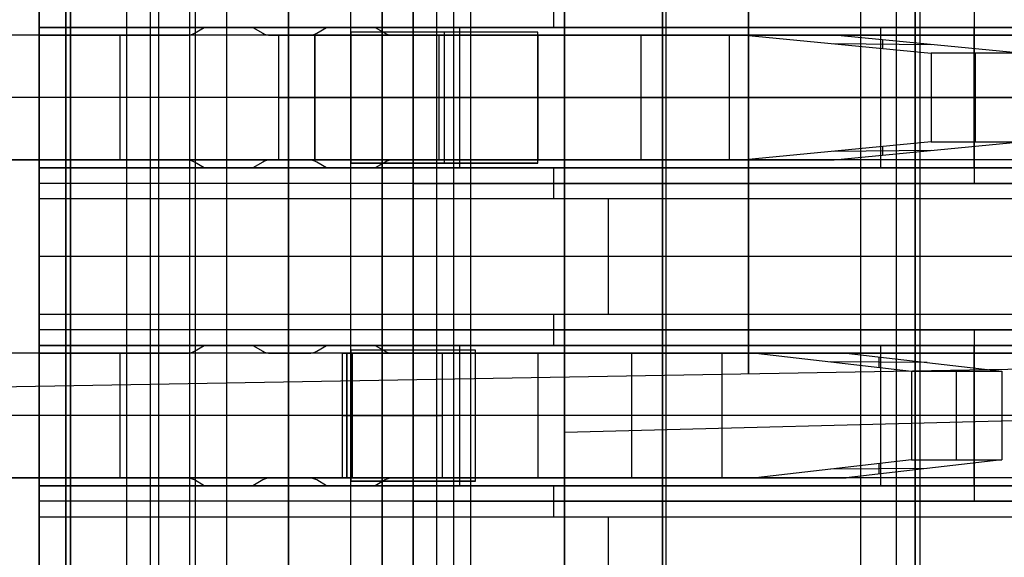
# Model space of a CAD drawing. Extents: x -9 to 8, y 1 to 147.
# Tile 69 of 181: x -4.51 to -1.35, y 64.08 to 65.81. Entities that reach past the tile are written whole.
import ezdxf

# ---------------------------------------------------------------- set-up
doc = ezdxf.new("R2010")
doc.units = 0
doc.layers.add('DEFAULT', color=7, linetype='CONTINUOUS')

msp = doc.modelspace()

# ---------------------------------------------------------------- linework, layer by layer
at = {"layer": 'DEFAULT', "color": 7}
for p, q in [((-2.435, 108.7816, -98.4622), (-2.435, 61.9254, -98.4622)), ((-4.36, 108.7321, -98.5126), (-4.36, 61.9758, -98.5126)), ((-4.36, 61.9758, -100.7782), (-4.36, 97.6674, -100.7782)), ((-1.81, 97.6641, -100.845), (-1.81, 61.9091, -100.845)), ((0.74, 64.5746, -91.8507), (-2.76, 64.4829, -91.8507)), ((-2.76, 62.4008, -91.8507), (-2.76, 64.4829, -91.8507))]:
    msp.add_line(p, q, dxfattribs=at)
at = {"layer": 'DEFAULT', "color": 171}
for p, q in [((-4.0614, 27.5358, -104.0368), (-4.0614, 75.396, -104.0368)), ((-3.9627, 70.4573, -106.8618), (-3.9627, 1.062, -106.8618)), ((-3.115, 27.6013, -102.7868), (-3.115, 70.2941, -102.7868)), ((-3.06, 27.5187, -104.3618), (-3.06, 70.2391, -104.3618)), ((-3.17, 69.8869, -101.2118), (-3.17, 27.6838, -101.2118)), ((-4.165, 69.6334, -101.2118), (-4.165, 27.6838, -101.2118)), ((-4.0884, 27.5764, -103.2618), (-4.0884, 69.5618, -103.2618))]:
    msp.add_line(p, q, dxfattribs=at)
at = {"layer": 'DEFAULT', "color": 254}
for p, q in [((-1.695, 54.9076, -38.8001), (-1.695, 71.1076, -38.8001)), ((-1.695, 54.9076, -38.5001), (-1.695, 71.1076, -38.5001)), ((-4.3443, 6.9374, -107.0118), (-4.3443, 69.7297, -107.0118)), ((-3.8443, 69.7351, -107.0249), (-3.8443, 6.9243, -107.0249)), ((-3.3443, 6.9112, -107.038), (-3.3443, 69.7405, -107.038)), ((-4.3443, 69.6858, -103.4467), (-4.3443, 15.9673, -103.4467)), ((-4.3443, 69.6858, -100.0967), (-4.3443, 28.694, -100.0967)), ((-4.3443, 28.694, -101.0269), (-4.3443, 69.6858, -101.0269)), ((-4.345, 56.4076, -19.4501), (-4.345, 69.6076, -19.4501)), ((-4.445, 56.5076, -19.5501), (-4.445, 69.5076, -19.5501)), ((-4.445, 69.4576, -26.5501), (-4.445, 56.5576, -26.5501)), ((-3.945, 69.4576, -31.8501), (-3.945, 56.5576, -31.8501)), ((-3.945, 69.4576, -26.5501), (-3.945, 56.5576, -26.5501)), ((-3.3443, 69.4146, -107.3608), (-3.3443, 7.2144, -107.3608)), ((-3.645, 69.3576, -18.4001), (-3.645, 56.6576, -18.4001)), ((-3.645, 56.6576, -18.1001), (-3.645, 69.3576, -18.1001)), ((-3.645, 56.6576, -18.2501), (-3.645, 69.3576, -18.2501)), ((-3.345, 56.8576, -18.4501), (-3.345, 69.1576, -18.4501)), ((-3.3443, 69.0886, -107.6837), (-3.3443, 8.144, -107.6837)), ((-3.245, 57.0576, -18.5501), (-3.245, 68.9576, -18.5501)), ((-4.3443, 15.9673, -104.3769), (-4.3443, 68.8362, -104.3769)), ((-4.3443, 68.049, -105.1566), (-4.3443, 9.1716, -105.1566)), ((-3.245, 68.0076, -19.4501), (-3.245, 58.0076, -19.4501)), ((-3.445, 58.0576, -19.5501), (-3.445, 67.9576, -19.5501)), ((-3.445, 58.0576, -26.5501), (-3.445, 67.9576, -26.5501)), ((-3.445, 58.0576, -23.0501), (-3.445, 67.9576, -23.0501)), ((-2.445, 67.9576, -31.8501), (-2.445, 58.0576, -31.8501)), ((-2.445, 67.9576, -35.6501), (-2.445, 58.0576, -35.6501)), ((-2.445, 58.0576, -33.7501), (-2.445, 67.9576, -33.7501)), ((-1.62, 67.9576, -35.6501), (-1.62, 58.0576, -35.6501)), ((-4.445, 65.7826, -29.7501), (-4.445, 65.8826, -29.6501)), ((-2.795, 65.8826, -29.6501), (-2.795, 65.7826, -29.7501)), ((-1.445, 65.8326, -28.0501), (-1.445, 65.2826, -28.0501)), ((-4.445, 65.3326, -30.4001), (-4.445, 65.7826, -30.4001)), ((-4.445, 65.7826, -30.4001), (-4.445, 65.7826, -29.7501)), ((-1.745, 65.7826, -30.4001), (-4.445, 65.7826, -30.4001)), ((-4.445, 65.7826, -29.7501), (-1.145, 65.7826, -29.7501)), ((-3.9154, 65.7826, -30.2751), (-4.445, 65.7826, -30.2751)), ((-3.9471, 65.7643, -30.3751), (-3.9154, 65.7826, -30.3751)), ((-3.9471, 65.7643, -30.0751), (-3.9154, 65.7826, -30.0751)), ((-3.9471, 65.7643, -30.2251), (-3.9154, 65.7826, -30.2251)), ((-3.9471, 65.7643, -30.0751), (-3.9471, 65.7643, -30.3751)), ((-3.9313, 65.7735, -30.3751), (-3.9313, 65.7735, -30.0751)), ((-3.9154, 65.7826, -30.0751), (-3.7595, 65.7826, -30.0751)), ((-3.9154, 65.7826, -30.0751), (-3.9154, 65.7826, -30.3751)), ((-3.9154, 65.7826, -30.3751), (-3.7595, 65.7826, -30.3751)), ((-3.7595, 65.7826, -30.3751), (-3.7595, 65.7826, -30.0751)), ((-3.7595, 65.7826, -30.0751), (-3.7279, 65.7643, -30.0751)), ((-3.7595, 65.7826, -30.3751), (-3.7279, 65.7643, -30.3751)), ((-3.5229, 65.7826, -30.2751), (-3.7595, 65.7826, -30.2751)), ((-3.7595, 65.7826, -30.2251), (-3.7279, 65.7643, -30.2251)), ((-3.7437, 65.7735, -30.3751), (-3.7437, 65.7735, -30.0751)), ((-3.7279, 65.7643, -30.0751), (-3.7279, 65.7643, -30.3751)), ((-3.5546, 65.7643, -30.3751), (-3.5229, 65.7826, -30.3751)), ((-3.5546, 65.7643, -30.0751), (-3.5229, 65.7826, -30.0751)), ((-3.5546, 65.7643, -30.2251), (-3.5229, 65.7826, -30.2251)), ((-3.5546, 65.7643, -30.0751), (-3.5546, 65.7643, -30.3751)), ((-3.5388, 65.7735, -30.3751), (-3.5388, 65.7735, -30.0751)), ((-3.5229, 65.7826, -30.0751), (-3.3671, 65.7826, -30.0751)), ((-3.5229, 65.7826, -30.0751), (-3.5229, 65.7826, -30.3751)), ((-3.5229, 65.7826, -30.3751), (-3.3671, 65.7826, -30.3751)), ((-3.445, 65.7676, -25.8801), (-3.445, 65.3476, -25.8801)), ((-3.445, 65.7576, -24.1824), (-3.445, 65.7676, -24.1824)), ((-3.445, 65.7676, -24.1824), (-3.445, 65.7676, -25.8801)), ((-2.845, 65.7676, -25.8801), (-3.445, 65.7676, -25.8801)), ((-2.845, 65.7676, -25.5301), (-3.445, 65.7676, -24.1824)), ((-3.0671, 65.7676, -25.0312), (-3.445, 65.7676, -25.0312)), ((-3.3671, 65.7826, -30.0751), (-3.3354, 65.7643, -30.0751)), ((-3.3671, 65.7826, -30.3751), (-3.3354, 65.7643, -30.3751)), ((-3.3671, 65.7826, -30.0751), (-3.3671, 65.7826, -30.3751)), ((-3.3671, 65.7826, -30.2251), (-3.3354, 65.7643, -30.2251)), ((-1.145, 65.7826, -30.2751), (-3.3671, 65.7826, -30.2751)), ((-3.3512, 65.7735, -30.3751), (-3.3512, 65.7735, -30.0751)), ((-3.3354, 65.7643, -30.0751), (-3.3354, 65.7643, -30.3751)), ((-3.145, 65.3476, -25.8801), (-3.145, 65.7676, -25.8801)), ((-3.145, 65.7676, -25.8801), (-3.145, 65.7676, -24.8562)), ((-3.145, 65.3476, -24.8562), (-3.145, 65.7676, -24.8562)), ((-3.095, 65.3326, -30.4001), (-3.095, 65.7826, -30.4001)), ((-2.845, 65.3476, -25.8801), (-2.845, 65.7676, -25.8801)), ((-2.845, 65.7676, -25.8801), (-2.845, 65.7676, -25.5301)), ((-2.845, 65.3476, -25.5301), (-2.845, 65.7676, -25.5301)), ((-2.845, 65.3476, -25.7051), (-2.845, 65.7676, -25.7051)), ((-2.795, 65.7826, -29.7501), (-2.795, 65.7826, -30.4001)), ((-1.745, 65.3326, -30.4001), (-1.745, 65.7826, -30.4001)), ((-1.145, 65.7826, -30.8001), (-1.745, 65.7826, -30.4001)), ((-1.445, 65.3326, -30.6001), (-1.445, 65.7826, -30.6001)), ((-2.445, 65.7576, -33.2021), (-4.895, 65.7576, -33.2021)), ((-2.445, 65.7576, -33.5021), (-4.895, 65.7576, -33.5021)), ((-2.445, 65.7576, -33.3521), (-4.895, 65.7576, -33.3521)), ((-4.445, 65.3576, -30.0751), (-4.445, 65.7576, -30.0751)), ((-4.445, 65.7576, -30.0751), (-4.445, 65.7576, -30.3751)), ((-4.445, 65.7576, -30.3751), (-4.445, 65.3576, -30.3751)), ((-4.445, 65.7576, -30.0751), (-3.9721, 65.7576, -30.0751)), ((-3.9721, 65.7576, -30.3751), (-4.445, 65.7576, -30.3751)), ((-3.9721, 65.7576, -30.2251), (-4.445, 65.7576, -30.2251)), ((-4.2086, 65.7576, -30.0751), (-4.2086, 65.7576, -30.3751)), ((-4.185, 65.3576, -33.2021), (-4.185, 65.7576, -33.2021)), ((-4.185, 65.3576, -33.5021), (-4.185, 65.7576, -33.5021)), ((-3.9721, 65.7576, -30.0751), (-3.9721, 65.7576, -30.3751)), ((-3.7029, 65.7576, -30.0751), (-3.5796, 65.7576, -30.0751)), ((-3.5796, 65.7576, -30.3751), (-3.7029, 65.7576, -30.3751)), ((-3.7029, 65.7576, -30.3751), (-3.7029, 65.7576, -30.0751)), ((-3.5796, 65.7576, -30.2251), (-3.7029, 65.7576, -30.2251)), ((-3.6757, 65.7576, -23.0764), (-3.445, 65.7576, -23.0764)), ((-3.6757, 65.3576, -23.0764), (-3.6757, 65.7576, -23.0764)), ((-3.445, 65.7576, -24.2301), (-3.6757, 65.7576, -23.0764)), ((-3.67, 65.7576, -33.2021), (-3.67, 65.7576, -33.5021)), ((-3.6412, 65.7576, -30.0751), (-3.6412, 65.7576, -30.3751)), ((-3.5796, 65.7576, -30.0751), (-3.5796, 65.7576, -30.3751)), ((-3.5604, 65.7576, -23.0764), (-3.5604, 65.7576, -23.6532)), ((-3.445, 65.7576, -23.6532), (-3.5604, 65.7576, -23.6532)), ((-3.5604, 65.7576, -23.0764), (-3.5604, 65.3576, -23.0764)), ((-3.5604, 65.3576, -23.6532), (-3.5604, 65.7576, -23.6532)), ((-3.445, 65.7576, -23.0372), (-3.445, 65.3576, -23.0372)), ((-3.445, 65.3576, -22.5556), (-3.445, 65.7576, -22.5556)), ((-3.445, 65.7576, -22.5556), (-3.445, 65.7576, -23.0372)), ((-3.445, 65.3576, -23.0764), (-3.445, 65.7576, -23.0764)), ((-3.445, 65.7576, -23.0764), (-3.445, 65.7576, -24.1824)), ((-3.445, 65.7576, -24.1824), (-3.445, 65.7576, -24.2301)), ((-3.445, 65.7576, -23.0372), (-2.1801, 65.7576, -26.9303)), ((-3.445, 65.7576, -24.1824), (-3.445, 65.3576, -24.1824)), ((-3.445, 65.3576, -24.2301), (-3.445, 65.7576, -24.2301)), ((-3.445, 65.3576, -24.2062), (-3.445, 65.7576, -24.2062)), ((-3.3104, 65.7576, -30.0751), (-1.245, 65.7576, -30.0751)), ((-1.245, 65.7576, -30.3751), (-3.3104, 65.7576, -30.3751)), ((-3.3104, 65.7576, -30.3751), (-3.3104, 65.7576, -30.0751)), ((-3.1617, 65.3576, -22.9383), (-3.1617, 65.7576, -22.9383)), ((-1.8947, 65.7576, -26.8376), (-3.1617, 65.7576, -22.9383)), ((-2.5753, 65.7576, -24.743), (-2.8908, 65.7576, -24.743)), ((-2.845, 65.7576, -30.0751), (-2.845, 65.3576, -30.0751)), ((-2.845, 65.7576, -30.3751), (-2.845, 65.3576, -30.3751)), ((-2.6699, 65.7576, -24.452), (-2.6699, 65.7576, -25.4228)), ((-2.5143, 65.3576, -25.9016), (-2.5143, 65.7576, -25.9016)), ((-2.445, 65.7576, -33.5021), (-2.445, 65.7576, -33.2021)), ((-2.445, 65.7576, -33.2021), (-2.445, 65.3576, -33.2021)), ((-2.445, 65.3576, -33.5021), (-2.445, 65.7576, -33.5021)), ((-2.23, 65.3576, -25.8057), (-2.23, 65.7576, -25.8057)), ((-2.1801, 65.7576, -26.9303), (-1.5837, 65.6997, -28.7659)), ((-2.1801, 65.7576, -26.9303), (-1.8947, 65.7576, -26.8376)), ((-2.0777, 65.7576, -30.0751), (-2.0777, 65.7576, -30.3751)), ((-1.2983, 65.6997, -28.6732), (-1.8947, 65.7576, -26.8376)), ((-1.7392, 65.7425, -27.3163), (-1.7392, 65.7148, -28.2872)), ((-1.5815, 65.7272, -27.8017), (-1.8969, 65.7301, -27.8018)), ((-1.5837, 65.6997, -28.7659), (-1.5837, 65.4155, -28.7659)), ((-1.2983, 65.6997, -28.6732), (-1.5837, 65.6997, -28.7659)), ((-1.441, 65.4155, -28.7195), (-1.441, 65.6997, -28.7195)), ((-2.445, 65.5576, -33.2021), (-5.925, 65.5576, -33.2021)), ((-2.445, 65.5576, -33.5021), (-5.925, 65.5576, -33.5021)), ((-1.245, 65.5576, -30.0751), (-4.445, 65.5576, -30.0751)), ((-1.745, 65.5576, -30.4001), (-4.445, 65.5576, -30.4001)), ((-1.245, 65.5576, -30.3751), (-4.445, 65.5576, -30.3751)), ((-3.445, 65.5576, -23.0764), (-3.6757, 65.5576, -23.0764)), ((-3.6757, 65.5576, -23.0764), (-3.445, 65.5576, -24.2301)), ((-2.845, 65.5576, -25.8801), (-3.445, 65.5576, -25.8801)), ((-1.5837, 65.5576, -28.7659), (-3.445, 65.5576, -23.0372)), ((-2.845, 65.5576, -25.5301), (-3.445, 65.5576, -24.1824)), ((-3.445, 65.5576, -24.1824), (-3.445, 65.5576, -24.2301)), ((-3.1617, 65.5576, -22.9383), (-1.2983, 65.5576, -28.6732)), ((-2.845, 65.5576, -25.8801), (-2.845, 65.5576, -25.5301)), ((-1.145, 65.5576, -30.8001), (-1.745, 65.5576, -30.4001)), ((-1.5837, 65.5576, -28.7659), (-1.2983, 65.5576, -28.6732)), ((-0.245, 65.5576, -29.5501), (-1.445, 65.5576, -28.0501)), ((-1.5837, 65.4155, -28.7659), (-2.1801, 65.3576, -26.9303)), ((-1.5815, 65.388, -27.8017), (-1.8969, 65.3851, -27.8018)), ((-1.8947, 65.3576, -26.8376), (-1.2983, 65.4155, -28.6732)), ((-1.7392, 65.4004, -28.2872), (-1.7392, 65.3727, -27.3163)), ((-1.5837, 65.4155, -28.7659), (-1.2983, 65.4155, -28.6732)), ((-4.895, 65.3576, -33.2021), (-2.445, 65.3576, -33.2021)), ((-2.445, 65.3576, -33.5021), (-4.895, 65.3576, -33.5021)), ((-2.445, 65.3576, -33.3521), (-4.895, 65.3576, -33.3521)), ((-4.445, 65.3576, -30.3751), (-4.445, 65.3576, -30.0751)), ((-3.9721, 65.3576, -30.0751), (-4.445, 65.3576, -30.0751)), ((-3.9721, 65.3576, -30.3751), (-4.445, 65.3576, -30.3751)), ((-3.9721, 65.3576, -30.2251), (-4.445, 65.3576, -30.2251)), ((-4.2086, 65.3576, -30.0751), (-4.2086, 65.3576, -30.3751)), ((-3.9721, 65.3576, -30.0751), (-3.9721, 65.3576, -30.3751)), ((-3.5796, 65.3576, -30.0751), (-3.7029, 65.3576, -30.0751)), ((-3.7029, 65.3576, -30.0751), (-3.7029, 65.3576, -30.3751)), ((-3.5796, 65.3576, -30.3751), (-3.7029, 65.3576, -30.3751)), ((-3.5796, 65.3576, -30.2251), (-3.7029, 65.3576, -30.2251)), ((-3.445, 65.3576, -23.0764), (-3.6757, 65.3576, -23.0764)), ((-3.6757, 65.3576, -23.0764), (-3.445, 65.3576, -24.2301)), ((-3.67, 65.3576, -33.2021), (-3.67, 65.3576, -33.5021)), ((-3.6412, 65.3576, -30.0751), (-3.6412, 65.3576, -30.3751)), ((-3.5796, 65.3576, -30.0751), (-3.5796, 65.3576, -30.3751)), ((-3.5604, 65.3576, -23.6532), (-3.5604, 65.3576, -23.0764)), ((-3.445, 65.3576, -23.6532), (-3.5604, 65.3576, -23.6532)), ((-3.445, 65.3576, -23.0372), (-3.445, 65.3576, -22.5556)), ((-3.445, 65.3476, -24.1824), (-3.445, 65.3576, -24.1824)), ((-3.445, 65.3576, -24.1824), (-3.445, 65.3576, -23.0764)), ((-3.445, 65.3576, -24.2301), (-3.445, 65.3576, -24.1824)), ((-3.445, 65.3576, -23.0372), (-2.1801, 65.3576, -26.9303)), ((-1.245, 65.3576, -30.0751), (-3.3104, 65.3576, -30.0751)), ((-3.3104, 65.3576, -30.0751), (-3.3104, 65.3576, -30.3751)), ((-1.245, 65.3576, -30.3751), (-3.3104, 65.3576, -30.3751)), ((-1.8947, 65.3576, -26.8376), (-3.1617, 65.3576, -22.9383)), ((-2.5753, 65.3576, -24.743), (-2.8908, 65.3576, -24.743)), ((-2.6699, 65.3576, -25.4228), (-2.6699, 65.3576, -24.452)), ((-2.445, 65.3576, -33.2021), (-2.445, 65.3576, -33.5021)), ((-2.1801, 65.3576, -26.9303), (-1.8947, 65.3576, -26.8376)), ((-2.0777, 65.3576, -30.0751), (-2.0777, 65.3576, -30.3751)), ((-4.445, 65.3326, -29.7501), (-4.445, 65.3326, -30.4001)), ((-4.445, 65.3326, -30.4001), (-1.745, 65.3326, -30.4001)), ((-1.145, 65.3326, -29.7501), (-4.445, 65.3326, -29.7501)), ((-4.445, 65.2326, -29.6501), (-4.445, 65.3326, -29.7501)), ((-3.9154, 65.3326, -30.2751), (-4.445, 65.3326, -30.2751)), ((-3.9471, 65.3509, -30.0751), (-3.9471, 65.3509, -30.3751)), ((-3.9154, 65.3326, -30.0751), (-3.9471, 65.3509, -30.0751)), ((-3.9154, 65.3326, -30.3751), (-3.9471, 65.3509, -30.3751)), ((-3.9154, 65.3326, -30.2251), (-3.9471, 65.3509, -30.2251)), ((-3.9313, 65.3418, -30.3751), (-3.9313, 65.3418, -30.0751)), ((-3.7595, 65.3326, -30.0751), (-3.9154, 65.3326, -30.0751)), ((-3.9154, 65.3326, -30.0751), (-3.9154, 65.3326, -30.3751)), ((-3.7595, 65.3326, -30.3751), (-3.9154, 65.3326, -30.3751)), ((-3.7279, 65.3509, -30.3751), (-3.7595, 65.3326, -30.3751)), ((-3.7279, 65.3509, -30.0751), (-3.7595, 65.3326, -30.0751)), ((-3.7279, 65.3509, -30.2251), (-3.7595, 65.3326, -30.2251)), ((-3.7595, 65.3326, -30.0751), (-3.7595, 65.3326, -30.3751)), ((-3.5229, 65.3326, -30.2751), (-3.7595, 65.3326, -30.2751)), ((-3.7437, 65.3418, -30.3751), (-3.7437, 65.3418, -30.0751)), ((-3.7279, 65.3509, -30.0751), (-3.7279, 65.3509, -30.3751)), ((-3.5546, 65.3509, -30.0751), (-3.5546, 65.3509, -30.3751)), ((-3.5229, 65.3326, -30.0751), (-3.5546, 65.3509, -30.0751)), ((-3.5229, 65.3326, -30.3751), (-3.5546, 65.3509, -30.3751)), ((-3.5229, 65.3326, -30.2251), (-3.5546, 65.3509, -30.2251)), ((-3.5388, 65.3418, -30.3751), (-3.5388, 65.3418, -30.0751)), ((-3.3671, 65.3326, -30.0751), (-3.5229, 65.3326, -30.0751)), ((-3.5229, 65.3326, -30.3751), (-3.5229, 65.3326, -30.0751)), ((-3.3671, 65.3326, -30.3751), (-3.5229, 65.3326, -30.3751)), ((-3.445, 65.3476, -25.8801), (-3.445, 65.3476, -24.1824)), ((-3.445, 65.3476, -25.8801), (-2.845, 65.3476, -25.8801)), ((-2.845, 65.3476, -25.5301), (-3.445, 65.3476, -24.1824)), ((-3.0671, 65.3476, -25.0312), (-3.445, 65.3476, -25.0312)), ((-3.3354, 65.3509, -30.3751), (-3.3671, 65.3326, -30.3751)), ((-3.3354, 65.3509, -30.0751), (-3.3671, 65.3326, -30.0751)), ((-3.3354, 65.3509, -30.2251), (-3.3671, 65.3326, -30.2251)), ((-3.3671, 65.3326, -30.0751), (-3.3671, 65.3326, -30.3751)), ((-1.145, 65.3326, -30.2751), (-3.3671, 65.3326, -30.2751)), ((-3.3512, 65.3418, -30.3751), (-3.3512, 65.3418, -30.0751)), ((-3.3354, 65.3509, -30.0751), (-3.3354, 65.3509, -30.3751)), ((-3.145, 65.3476, -25.8801), (-3.145, 65.3476, -24.8562)), ((-2.845, 65.3476, -25.8801), (-2.845, 65.3476, -25.5301)), ((-2.795, 65.3326, -30.4001), (-2.795, 65.3326, -29.7501)), ((-2.795, 65.3326, -29.7501), (-2.795, 65.2326, -29.6501)), ((-1.745, 65.3326, -30.4001), (-1.145, 65.3326, -30.8001)), ((-1.145, 65.2826, -29.7001), (-4.445, 65.2826, -29.7001)), ((-1.445, 65.2826, -28.0501), (-3.245, 65.2826, -28.0501)), ((-3.245, 65.2826, -28.0501), (-3.245, 64.8126, -28.0501)), ((-3.245, 64.8126, -29.5501), (-3.245, 65.2826, -29.5501)), ((-3.245, 65.2826, -29.5501), (-0.245, 65.2826, -29.5501)), ((-3.245, 65.2826, -28.0501), (-3.245, 65.2826, -29.5501)), ((-0.845, 65.2826, -28.8001), (-3.245, 65.2826, -28.8001)), ((-3.245, 64.8126, -28.8001), (-3.245, 65.2826, -28.8001)), ((-1.745, 65.2826, -29.5501), (-1.745, 65.2826, -28.0501)), ((-0.245, 65.2826, -29.5501), (-1.445, 65.2826, -28.0501)), ((-4.445, 64.8626, -29.6501), (-4.445, 65.2326, -29.6501)), ((-1.145, 65.2326, -29.6501), (-4.445, 65.2326, -29.6501)), ((-2.62, 65.2326, -29.6501), (-2.62, 64.8626, -29.6501)), ((-0.795, 65.0476, -29.6501), (-4.445, 65.0476, -29.6501)), ((-3.245, 65.0476, -29.5501), (-3.245, 65.0476, -28.0501)), ((-4.445, 64.8626, -29.6501), (-1.145, 64.8626, -29.6501)), ((-4.445, 64.7626, -29.7501), (-4.445, 64.8626, -29.6501)), ((-2.795, 64.8626, -29.6501), (-2.795, 64.7626, -29.7501)), ((-1.145, 64.8126, -29.7001), (-4.445, 64.8126, -29.7001)), ((-3.245, 64.8126, -28.0501), (-1.445, 64.8126, -28.0501)), ((-0.245, 64.8126, -29.5501), (-3.245, 64.8126, -29.5501)), ((-3.245, 64.8126, -29.5501), (-3.245, 64.8126, -28.0501)), ((-0.845, 64.8126, -28.8001), (-3.245, 64.8126, -28.8001)), ((-1.745, 64.8126, -28.0501), (-1.745, 64.8126, -29.5501)), ((-1.445, 64.8126, -28.0501), (-1.445, 64.2626, -28.0501)), ((-1.445, 64.8126, -28.0501), (-0.245, 64.8126, -29.5501)), ((-4.445, 64.3126, -31.3501), (-4.445, 64.7626, -31.3501)), ((-4.445, 64.7626, -31.3501), (-4.445, 64.7626, -29.7501)), ((-1.745, 64.7626, -31.3501), (-4.445, 64.7626, -31.3501)), ((-4.445, 64.7626, -29.7501), (-1.145, 64.7626, -29.7501)), ((-1.145, 64.7626, -30.7501), (-4.445, 64.7626, -30.7501)), ((-3.9471, 64.7443, -31.3251), (-3.9154, 64.7626, -31.3251)), ((-3.9471, 64.7443, -31.0251), (-3.9154, 64.7626, -31.0251)), ((-3.9471, 64.7443, -31.1751), (-3.9154, 64.7626, -31.1751)), ((-3.9313, 64.7535, -31.3251), (-3.9313, 64.7535, -31.0251)), ((-3.9154, 64.7626, -31.0251), (-3.7595, 64.7626, -31.0251)), ((-3.9154, 64.7626, -31.0251), (-3.9154, 64.7626, -31.3251)), ((-3.9154, 64.7626, -31.3251), (-3.7595, 64.7626, -31.3251)), ((-3.7595, 64.7626, -31.3251), (-3.7595, 64.7626, -31.0251)), ((-3.7595, 64.7626, -31.0251), (-3.7279, 64.7443, -31.0251)), ((-3.7595, 64.7626, -31.3251), (-3.7279, 64.7443, -31.3251)), ((-3.7595, 64.7626, -31.1751), (-3.7279, 64.7443, -31.1751)), ((-3.7437, 64.7535, -31.3251), (-3.7437, 64.7535, -31.0251)), ((-3.5546, 64.7443, -31.3251), (-3.5229, 64.7626, -31.3251)), ((-3.5546, 64.7443, -31.0251), (-3.5229, 64.7626, -31.0251)), ((-3.5546, 64.7443, -31.1751), (-3.5229, 64.7626, -31.1751)), ((-3.5388, 64.7535, -31.3251), (-3.5388, 64.7535, -31.0251)), ((-3.5229, 64.7626, -31.0251), (-3.3671, 64.7626, -31.0251)), ((-3.5229, 64.7626, -31.0251), (-3.5229, 64.7626, -31.3251)), ((-3.5229, 64.7626, -31.3251), (-3.3671, 64.7626, -31.3251)), ((-3.3671, 64.7626, -31.0251), (-3.3354, 64.7443, -31.0251)), ((-3.3671, 64.7626, -31.3251), (-3.3354, 64.7443, -31.3251)), ((-3.3671, 64.7626, -31.0251), (-3.3671, 64.7626, -31.3251)), ((-3.3671, 64.7626, -31.1751), (-3.3354, 64.7443, -31.1751)), ((-3.3512, 64.7535, -31.3251), (-3.3512, 64.7535, -31.0251)), ((-3.095, 64.3126, -31.3501), (-3.095, 64.7626, -31.3501)), ((-2.795, 64.7626, -29.7501), (-2.795, 64.7626, -31.3501)), ((-1.145, 64.7626, -31.7501), (-1.745, 64.7626, -31.3501)), ((-1.745, 64.3126, -31.3501), (-1.745, 64.7626, -31.3501)), ((-1.445, 64.3126, -31.5501), (-1.445, 64.7626, -31.5501)), ((2.0057, 64.7441, -91.8442), (-6.3443, 64.5984, -91.8442)), ((-2.445, 64.7376, -34.9821), (-4.895, 64.7376, -34.9821)), ((-2.445, 64.7376, -35.2821), (-4.895, 64.7376, -35.2821)), ((-2.445, 64.7376, -35.1321), (-4.895, 64.7376, -35.1321)), ((-4.445, 64.3376, -31.0251), (-4.445, 64.7376, -31.0251)), ((-4.445, 64.7376, -31.0251), (-4.445, 64.7376, -31.3251)), ((-4.445, 64.7376, -31.3251), (-4.445, 64.3376, -31.3251)), ((-4.445, 64.7376, -31.0251), (-3.9721, 64.7376, -31.0251)), ((-3.9721, 64.7376, -31.3251), (-4.445, 64.7376, -31.3251)), ((-3.9721, 64.7376, -31.1751), (-4.445, 64.7376, -31.1751)), ((-4.2086, 64.7376, -31.0251), (-4.2086, 64.7376, -31.3251)), ((-4.185, 64.3376, -34.9821), (-4.185, 64.7376, -34.9821)), ((-4.185, 64.3376, -35.2821), (-4.185, 64.7376, -35.2821)), ((-3.9721, 64.7376, -31.0251), (-3.9721, 64.7376, -31.3251)), ((-3.9471, 64.7443, -31.0251), (-3.9471, 64.7443, -31.3251)), ((-3.7279, 64.7443, -31.0251), (-3.7279, 64.7443, -31.3251)), ((-3.7029, 64.7376, -31.0251), (-3.5796, 64.7376, -31.0251)), ((-3.5796, 64.7376, -31.3251), (-3.7029, 64.7376, -31.3251)), ((-3.7029, 64.7376, -31.3251), (-3.7029, 64.7376, -31.0251)), ((-3.5796, 64.7376, -31.1751), (-3.7029, 64.7376, -31.1751)), ((-3.67, 64.7376, -34.9821), (-3.67, 64.7376, -35.2821)), ((-3.6412, 64.7376, -31.0251), (-3.6412, 64.7376, -31.3251)), ((-3.5796, 64.7376, -31.0251), (-3.5796, 64.7376, -31.3251)), ((-3.5546, 64.7443, -31.0251), (-3.5546, 64.7443, -31.3251)), ((-3.4717, 64.7376, -23.0764), (-3.445, 64.7376, -23.0764)), ((-3.4717, 64.3376, -23.0764), (-3.4717, 64.7376, -23.0764)), ((-3.445, 64.7376, -23.2101), (-3.4717, 64.7376, -23.0764)), ((-3.4584, 64.7376, -23.0764), (-3.4584, 64.7376, -23.1432)), ((-3.445, 64.7376, -23.1432), (-3.4584, 64.7376, -23.1432)), ((-3.4584, 64.7376, -23.0764), (-3.4584, 64.3376, -23.0764)), ((-3.4584, 64.3376, -23.1432), (-3.4584, 64.7376, -23.1432)), ((-3.445, 64.7476, -24.4301), (-3.445, 64.3276, -24.4301)), ((-3.445, 64.3276, -23.2223), (-3.445, 64.7476, -23.2223)), ((-3.445, 64.7476, -23.2223), (-3.445, 64.7476, -24.4301)), ((-3.045, 64.7476, -24.4301), (-3.445, 64.7476, -24.4301)), ((-3.045, 64.7476, -24.0801), (-3.445, 64.7476, -23.2223)), ((-3.1634, 64.7476, -23.8262), (-3.445, 64.7476, -23.8262)), ((-3.445, 64.7376, -22.0174), (-3.445, 64.3376, -22.0174)), ((-3.445, 64.3376, -21.5356), (-3.445, 64.7376, -21.5356)), ((-3.445, 64.7376, -21.5356), (-3.445, 64.7376, -22.0174)), ((-3.445, 64.3376, -23.0764), (-3.445, 64.7376, -23.0764)), ((-3.445, 64.7376, -23.0764), (-3.445, 64.7376, -23.2101)), ((-3.445, 64.7376, -23.2101), (-3.445, 64.3376, -23.2101)), ((-3.4403, 64.3376, -22.0336), (-3.4403, 64.7376, -22.0336)), ((-3.4403, 64.7376, -22.0336), (-2.1462, 64.7376, -26.8632)), ((-3.3354, 64.7443, -31.0251), (-3.3354, 64.7443, -31.3251)), ((-3.3104, 64.7376, -31.0251), (-1.245, 64.7376, -31.0251)), ((-1.245, 64.7376, -31.3251), (-3.3104, 64.7376, -31.3251)), ((-3.3104, 64.7376, -31.3251), (-3.3104, 64.7376, -31.0251)), ((-3.245, 64.3276, -24.4301), (-3.245, 64.7476, -24.4301)), ((-3.245, 64.7476, -24.4301), (-3.245, 64.7476, -23.6512)), ((-3.245, 64.3276, -23.6512), (-3.245, 64.7476, -23.6512)), ((-3.1506, 64.3376, -21.9559), (-3.1506, 64.7376, -21.9559)), ((-3.1506, 64.7376, -21.9559), (-1.8565, 64.7376, -26.7856)), ((-3.045, 64.3276, -24.4301), (-3.045, 64.7476, -24.4301)), ((-3.045, 64.7476, -24.4301), (-3.045, 64.7476, -24.0801)), ((-3.045, 64.3276, -24.0801), (-3.045, 64.7476, -24.0801)), ((-3.045, 64.3276, -24.2551), (-3.045, 64.7476, -24.2551)), ((-2.5494, 64.7376, -24.1994), (-2.86, 64.7376, -24.1994)), ((-2.845, 64.7376, -31.0251), (-2.845, 64.3376, -31.0251)), ((-2.845, 64.7376, -31.3251), (-2.845, 64.3376, -31.3251)), ((-2.6507, 64.7376, -23.8213), (-2.6507, 64.7376, -24.9804)), ((-2.5435, 64.3376, -25.3805), (-2.5435, 64.7376, -25.3805)), ((-2.445, 64.7376, -35.2821), (-2.445, 64.7376, -34.9821)), ((-2.445, 64.7376, -34.9821), (-2.445, 64.3376, -34.9821)), ((-2.445, 64.3376, -35.2821), (-2.445, 64.7376, -35.2821)), ((-2.2538, 64.3376, -25.3029), (-2.2538, 64.7376, -25.3029)), ((-2.1462, 64.7376, -26.8632), (-1.6467, 64.6797, -28.7275)), ((-1.8565, 64.7376, -26.7856), (-2.1462, 64.7376, -26.8632)), ((-2.0777, 64.7376, -31.0251), (-2.0777, 64.7376, -31.3251)), ((-1.8565, 64.7376, -26.7856), (-1.3569, 64.6797, -28.6498)), ((-1.7516, 64.7255, -27.177), (-1.7516, 64.6919, -28.3361)), ((-1.5963, 64.7075, -27.7565), (-1.9069, 64.7099, -27.7566)), ((-1.6467, 64.6797, -28.7275), (-1.6467, 64.3955, -28.7275)), ((-1.6467, 64.6797, -28.7275), (-1.3569, 64.6797, -28.6498)), ((-1.5018, 64.3955, -28.6886), (-1.5018, 64.6797, -28.6886)), ((-1.3569, 64.6797, -28.6498), (-1.3569, 64.3955, -28.6498)), ((-2.445, 64.5376, -34.9821), (-5.925, 64.5376, -34.9821)), ((-2.445, 64.5376, -35.2821), (-5.925, 64.5376, -35.2821)), ((-1.245, 64.5376, -31.0251), (-4.445, 64.5376, -31.0251)), ((-1.745, 64.5376, -31.3501), (-4.445, 64.5376, -31.3501)), ((-1.245, 64.5376, -31.3251), (-4.445, 64.5376, -31.3251)), ((-3.445, 64.5376, -23.0764), (-3.4717, 64.5376, -23.0764)), ((-3.4717, 64.5376, -23.0764), (-3.445, 64.5376, -23.2101)), ((-3.045, 64.5376, -24.4301), (-3.445, 64.5376, -24.4301)), ((-3.045, 64.5376, -24.0801), (-3.445, 64.5376, -23.2223)), ((-1.6467, 64.5376, -28.7275), (-3.4403, 64.5376, -22.0336)), ((-1.3569, 64.5376, -28.6498), (-3.1506, 64.5376, -21.9559)), ((-3.045, 64.5376, -24.4301), (-3.045, 64.5376, -24.0801)), ((-1.145, 64.5376, -31.7501), (-1.745, 64.5376, -31.3501)), ((-1.3569, 64.5376, -28.6498), (-1.6467, 64.5376, -28.7275)), ((-0.245, 64.5376, -29.5501), (-1.445, 64.5376, -28.0501)), ((-1.6467, 64.3955, -28.7275), (-2.1462, 64.3376, -26.8632)), ((-1.3569, 64.3955, -28.6498), (-1.8565, 64.3376, -26.7856)), ((-1.7516, 64.3834, -28.3361), (-1.7516, 64.3498, -27.177)), ((-1.6467, 64.3955, -28.7275), (-1.3569, 64.3955, -28.6498)), ((-1.5963, 64.3678, -27.7565), (-1.9069, 64.3654, -27.7566)), ((-4.895, 64.3376, -34.9821), (-2.445, 64.3376, -34.9821)), ((-2.445, 64.3376, -35.2821), (-4.895, 64.3376, -35.2821)), ((-2.445, 64.3376, -35.1321), (-4.895, 64.3376, -35.1321)), ((-4.445, 64.3376, -31.3251), (-4.445, 64.3376, -31.0251)), ((-3.9721, 64.3376, -31.0251), (-4.445, 64.3376, -31.0251)), ((-3.9721, 64.3376, -31.3251), (-4.445, 64.3376, -31.3251)), ((-3.9721, 64.3376, -31.1751), (-4.445, 64.3376, -31.1751)), ((-4.445, 64.3126, -29.7501), (-4.445, 64.3126, -31.3501)), ((-4.445, 64.3126, -31.3501), (-1.745, 64.3126, -31.3501)), ((-1.145, 64.3126, -29.7501), (-4.445, 64.3126, -29.7501)), ((-4.445, 64.2126, -29.6501), (-4.445, 64.3126, -29.7501)), ((-1.145, 64.3126, -30.7501), (-4.445, 64.3126, -30.7501)), ((-4.2086, 64.3376, -31.0251), (-4.2086, 64.3376, -31.3251)), ((-3.9721, 64.3376, -31.0251), (-3.9721, 64.3376, -31.3251)), ((-3.9471, 64.3309, -31.0251), (-3.9471, 64.3309, -31.3251)), ((-3.9154, 64.3126, -31.0251), (-3.9471, 64.3309, -31.0251)), ((-3.9154, 64.3126, -31.3251), (-3.9471, 64.3309, -31.3251)), ((-3.9154, 64.3126, -31.1751), (-3.9471, 64.3309, -31.1751)), ((-3.9313, 64.3218, -31.3251), (-3.9313, 64.3218, -31.0251)), ((-3.7595, 64.3126, -31.0251), (-3.9154, 64.3126, -31.0251)), ((-3.9154, 64.3126, -31.0251), (-3.9154, 64.3126, -31.3251)), ((-3.7595, 64.3126, -31.3251), (-3.9154, 64.3126, -31.3251)), ((-3.7279, 64.3309, -31.3251), (-3.7595, 64.3126, -31.3251)), ((-3.7279, 64.3309, -31.0251), (-3.7595, 64.3126, -31.0251)), ((-3.7279, 64.3309, -31.1751), (-3.7595, 64.3126, -31.1751)), ((-3.7595, 64.3126, -31.0251), (-3.7595, 64.3126, -31.3251)), ((-3.7437, 64.3218, -31.3251), (-3.7437, 64.3218, -31.0251)), ((-3.7279, 64.3309, -31.0251), (-3.7279, 64.3309, -31.3251)), ((-3.5796, 64.3376, -31.0251), (-3.7029, 64.3376, -31.0251)), ((-3.7029, 64.3376, -31.0251), (-3.7029, 64.3376, -31.3251)), ((-3.5796, 64.3376, -31.3251), (-3.7029, 64.3376, -31.3251)), ((-3.5796, 64.3376, -31.1751), (-3.7029, 64.3376, -31.1751)), ((-3.67, 64.3376, -34.9821), (-3.67, 64.3376, -35.2821)), ((-3.6412, 64.3376, -31.0251), (-3.6412, 64.3376, -31.3251)), ((-3.5796, 64.3376, -31.0251), (-3.5796, 64.3376, -31.3251)), ((-3.5546, 64.3309, -31.0251), (-3.5546, 64.3309, -31.3251)), ((-3.5229, 64.3126, -31.0251), (-3.5546, 64.3309, -31.0251)), ((-3.5229, 64.3126, -31.3251), (-3.5546, 64.3309, -31.3251)), ((-3.5229, 64.3126, -31.1751), (-3.5546, 64.3309, -31.1751)), ((-3.5388, 64.3218, -31.3251), (-3.5388, 64.3218, -31.0251)), ((-3.3671, 64.3126, -31.0251), (-3.5229, 64.3126, -31.0251)), ((-3.5229, 64.3126, -31.3251), (-3.5229, 64.3126, -31.0251)), ((-3.3671, 64.3126, -31.3251), (-3.5229, 64.3126, -31.3251)), ((-3.445, 64.3376, -23.0764), (-3.4717, 64.3376, -23.0764)), ((-3.4717, 64.3376, -23.0764), (-3.445, 64.3376, -23.2101)), ((-3.4584, 64.3376, -23.1432), (-3.4584, 64.3376, -23.0764)), ((-3.445, 64.3376, -23.1432), (-3.4584, 64.3376, -23.1432)), ((-3.445, 64.3376, -22.0174), (-3.445, 64.3376, -21.5356)), ((-3.445, 64.3376, -23.2101), (-3.445, 64.3376, -23.0764)), ((-3.445, 64.3276, -24.4301), (-3.445, 64.3276, -23.2223)), ((-3.445, 64.3276, -24.4301), (-3.045, 64.3276, -24.4301)), ((-3.045, 64.3276, -24.0801), (-3.445, 64.3276, -23.2223)), ((-3.1634, 64.3276, -23.8262), (-3.445, 64.3276, -23.8262)), ((-2.1462, 64.3376, -26.8632), (-3.4403, 64.3376, -22.0336)), ((-3.3354, 64.3309, -31.3251), (-3.3671, 64.3126, -31.3251)), ((-3.3354, 64.3309, -31.0251), (-3.3671, 64.3126, -31.0251)), ((-3.3354, 64.3309, -31.1751), (-3.3671, 64.3126, -31.1751)), ((-3.3671, 64.3126, -31.0251), (-3.3671, 64.3126, -31.3251)), ((-3.3512, 64.3218, -31.3251), (-3.3512, 64.3218, -31.0251)), ((-3.3354, 64.3309, -31.0251), (-3.3354, 64.3309, -31.3251)), ((-1.245, 64.3376, -31.0251), (-3.3104, 64.3376, -31.0251)), ((-3.3104, 64.3376, -31.0251), (-3.3104, 64.3376, -31.3251)), ((-1.245, 64.3376, -31.3251), (-3.3104, 64.3376, -31.3251)), ((-3.245, 64.3276, -24.4301), (-3.245, 64.3276, -23.6512)), ((-3.1506, 64.3376, -21.9559), (-1.8565, 64.3376, -26.7856)), ((-3.045, 64.3276, -24.4301), (-3.045, 64.3276, -24.0801)), ((-2.5494, 64.3376, -24.1994), (-2.86, 64.3376, -24.1994)), ((-2.795, 64.3126, -31.3501), (-2.795, 64.3126, -29.7501)), ((-2.795, 64.3126, -29.7501), (-2.795, 64.2126, -29.6501)), ((-2.6507, 64.3376, -23.8213), (-2.6507, 64.3376, -24.9804)), ((-2.445, 64.3376, -34.9821), (-2.445, 64.3376, -35.2821)), ((-1.8565, 64.3376, -26.7856), (-2.1462, 64.3376, -26.8632)), ((-2.0777, 64.3376, -31.0251), (-2.0777, 64.3376, -31.3251)), ((-1.745, 64.3126, -31.3501), (-1.145, 64.3126, -31.7501)), ((-1.145, 64.2626, -29.7001), (-4.445, 64.2626, -29.7001)), ((-1.445, 64.2626, -28.0501), (-3.245, 64.2626, -28.0501)), ((-3.245, 64.2626, -28.0501), (-3.245, 63.7926, -28.0501)), ((-3.245, 63.7926, -29.5501), (-3.245, 64.2626, -29.5501)), ((-3.245, 64.2626, -29.5501), (-0.245, 64.2626, -29.5501)), ((-3.245, 64.2626, -28.0501), (-3.245, 64.2626, -29.5501)), ((-0.845, 64.2626, -28.8001), (-3.245, 64.2626, -28.8001)), ((-3.245, 63.7926, -28.8001), (-3.245, 64.2626, -28.8001)), ((-1.745, 64.2626, -29.5501), (-1.745, 64.2626, -28.0501)), ((-0.245, 64.2626, -29.5501), (-1.445, 64.2626, -28.0501)), ((-4.445, 63.8426, -29.6501), (-4.445, 64.2126, -29.6501)), ((-4.445, 64.2126, -29.6501), (-1.145, 64.2126, -29.6501)), ((-2.62, 64.2126, -29.6501), (-2.62, 63.8426, -29.6501))]:
    msp.add_line(p, q, dxfattribs=at)
at = {"layer": 'DEFAULT', "color": 254, "extrusion": (1, 0, 0)}
msp.add_arc((67.3484, -91.8442, -2.1693), 2.6771, 90, 270, dxfattribs=at)
at = {"layer": 'DEFAULT', "color": 7, "extrusion": (1, 1.55335e-16, -1.55335e-16)}
msp.add_arc((67.3419, -91.8507, -2.76), 2.8589, 90, 270, dxfattribs=at)
at = {"layer": 'DEFAULT', "color": 7, "extrusion": (1, 0, 0)}
for centre, radius in [((67.3419, -91.8507, -2.76), 4.9411), ((67.3419, -91.8507, -1.635), 4.9705)]:
    msp.add_arc(centre, radius, 90, 270, dxfattribs=at)
at = {"layer": 'DEFAULT', "color": 254, "extrusion": (-4.14255e-08, -4.94434e-08, 1)}
msp.add_arc((-3.9721, 65.8076, -30.0751), 0.05, 270, 300, dxfattribs=at)
at = {"layer": 'DEFAULT', "color": 254, "extrusion": (-4.37114e-08, -4.37113e-08, 1)}
for centre, start, end in [((-3.9721, 65.8076, -30.3751), 270, 300), ((-3.7029, 64.7876, -31.3251), 240, 270)]:
    msp.add_arc(centre, 0.05, start, end, dxfattribs=at)
at = {"layer": 'DEFAULT', "color": 254, "extrusion": (-4.37114e-08, -4.37114e-08, 1)}
for centre, start, end in [((-3.9721, 65.8076, -30.2251), 270, 300), ((-3.7029, 65.8076, -30.2251), 240, 270), ((-3.5796, 65.8076, -30.2251), 270, 300), ((-3.3104, 65.8076, -30.0751), 240, 270), ((-3.3104, 65.8076, -30.2251), 240, 270), ((-3.9721, 65.3076, -30.3751), 60, 90), ((-3.9721, 65.3076, -30.2251), 60, 90), ((-3.7029, 65.3076, -30.2251), 90, 120), ((-3.5796, 65.3076, -30.2251), 60, 90), ((-3.3104, 65.3076, -30.2251), 90, 120), ((-3.9721, 64.7876, -31.1751), 270, 300), ((-3.7029, 64.7876, -31.1751), 240, 270), ((-3.5796, 64.7876, -31.1751), 270, 300), ((-3.3104, 64.7876, -31.1751), 240, 270), ((-3.9721, 64.2876, -31.1751), 60, 90), ((-3.7029, 64.2876, -31.3251), 90, 120), ((-3.7029, 64.2876, -31.1751), 90, 120), ((-3.5796, 64.2876, -31.3251), 60, 90), ((-3.5796, 64.2876, -31.1751), 60, 90), ((-3.3104, 64.2876, -31.1751), 90, 120)]:
    msp.add_arc(centre, 0.05, start, end, dxfattribs=at)
at = {"layer": 'DEFAULT', "color": 254, "extrusion": (-4.37116e-08, -4.37119e-08, 1)}
msp.add_arc((-3.7029, 65.8076, -30.0751), 0.05, 240, 270, dxfattribs=at)
at = {"layer": 'DEFAULT', "color": 254, "extrusion": (-4.5733e-08, -4.64045e-08, 1)}
msp.add_arc((-3.7029, 65.8076, -30.3751), 0.05, 240, 270, dxfattribs=at)
at = {"layer": 'DEFAULT', "color": 254, "extrusion": (-4.11457e-08, -4.71289e-08, 1)}
msp.add_arc((-3.5796, 65.8076, -30.0751), 0.05, 270, 300, dxfattribs=at)
at = {"layer": 'DEFAULT', "color": 254, "extrusion": (-4.37113e-08, -4.37118e-08, 1)}
msp.add_arc((-3.5796, 65.8076, -30.3751), 0.05, 270, 300, dxfattribs=at)
at = {"layer": 'DEFAULT', "color": 254, "extrusion": (-4.31829e-08, -4.80832e-08, 1)}
msp.add_arc((-3.3104, 65.8076, -30.3751), 0.05, 240, 270, dxfattribs=at)
at = {"layer": 'DEFAULT', "color": 254, "extrusion": (-2.63677e-10, 1, 4.32742e-08)}
msp.add_arc((3.875, -23.1701, 65.7576), 0.75, 124.983, 162, dxfattribs=at)
at = {"layer": 'DEFAULT', "color": 254, "extrusion": (1.15859e-10, 1, 4.35551e-08)}
msp.add_arc((3.8663, -23.1636, 65.7576), 0.7397, 124.7154, 162.2676, dxfattribs=at)
at = {"layer": 'DEFAULT', "color": 254, "extrusion": (0, 1, 4.37114e-08)}
for centre, radius, start, end in [((3.875, -23.1701, 65.5576), 0.75, 124.983, 162), ((3.875, -22.1501, 64.5376), 0.45, 162.8538, 165), ((3.875, -22.1501, 64.5376), 0.75, 124.983, 165)]:
    msp.add_arc(centre, radius, start, end, dxfattribs=at)
at = {"layer": 'DEFAULT', "color": 254, "extrusion": (-4.41314e-08, -4.02403e-08, 1)}
msp.add_arc((-3.9721, 65.3076, -30.0751), 0.05, 60, 90, dxfattribs=at)
at = {"layer": 'DEFAULT', "color": 254, "extrusion": (-4.49554e-08, -4.20543e-08, 1)}
msp.add_arc((-3.7029, 65.3076, -30.0751), 0.05, 90, 120, dxfattribs=at)
at = {"layer": 'DEFAULT', "color": 254, "extrusion": (-4.37114e-08, -4.37116e-08, 1)}
msp.add_arc((-3.7029, 65.3076, -30.3751), 0.05, 90, 120, dxfattribs=at)
at = {"layer": 'DEFAULT', "color": 254, "extrusion": (-4.37112e-08, -4.37109e-08, 1)}
msp.add_arc((-3.5796, 65.3076, -30.0751), 0.05, 60, 90, dxfattribs=at)
at = {"layer": 'DEFAULT', "color": 254, "extrusion": (-4.37112e-08, -4.37111e-08, 1)}
msp.add_arc((-3.5796, 65.3076, -30.3751), 0.05, 60, 90, dxfattribs=at)
at = {"layer": 'DEFAULT', "color": 254, "extrusion": (1.62869e-10, 1, 4.3491e-08)}
msp.add_arc((3.8663, -23.1636, 65.3576), 0.7397, 124.7154, 162.2676, dxfattribs=at)
at = {"layer": 'DEFAULT', "color": 254, "extrusion": (1.47907e-09, 1, 4.44652e-08)}
msp.add_arc((3.875, -23.1701, 65.3576), 0.75, 124.983, 162, dxfattribs=at)
at = {"layer": 'DEFAULT', "color": 254, "extrusion": (-4.49556e-08, -4.20535e-08, 1)}
msp.add_arc((-3.3104, 65.3076, -30.0751), 0.05, 90, 120, dxfattribs=at)
at = {"layer": 'DEFAULT', "color": 254, "extrusion": (-4.34471e-08, -4.15254e-08, 1)}
msp.add_arc((-3.3104, 65.3076, -30.3751), 0.05, 90, 120, dxfattribs=at)
at = {"layer": 'DEFAULT', "color": 254, "extrusion": (-4.28562e-08, -3.66397e-08, 1)}
msp.add_arc((-3.9721, 64.7876, -31.0251), 0.05, 270, 300, dxfattribs=at)
at = {"layer": 'DEFAULT', "color": 254, "extrusion": (-4.37115e-08, -4.37109e-08, 1)}
for centre, start, end in [((-3.9721, 64.7876, -31.3251), 270, 300), ((-3.7029, 64.2876, -31.0251), 90, 120)]:
    msp.add_arc(centre, 0.05, start, end, dxfattribs=at)
at = {"layer": 'DEFAULT', "color": 254, "extrusion": (-4.37115e-08, -4.37116e-08, 1)}
msp.add_arc((-3.7029, 64.7876, -31.0251), 0.05, 240, 270, dxfattribs=at)
at = {"layer": 'DEFAULT', "color": 254, "extrusion": (-4.37114e-08, -4.37115e-08, 1)}
for centre, start, end in [((-3.5796, 64.7876, -31.0251), 270, 300), ((-3.5796, 64.7876, -31.3251), 270, 300), ((-3.3104, 64.7876, -31.0251), 240, 270)]:
    msp.add_arc(centre, 0.05, start, end, dxfattribs=at)
at = {"layer": 'DEFAULT', "color": 254, "extrusion": (-2.70447e-07, 1, -4.25084e-08)}
msp.add_arc((3.875, -22.1501, 64.7376), 0.45, 162.8538, 165, dxfattribs=at)
at = {"layer": 'DEFAULT', "color": 254, "extrusion": (-2.42421e-10, 1, 4.32219e-08)}
msp.add_arc((3.875, -22.1501, 64.7376), 0.75, 124.983, 165, dxfattribs=at)
at = {"layer": 'DEFAULT', "color": 254, "extrusion": (-4.38669e-08, -4.24257e-08, 1)}
msp.add_arc((-3.3104, 64.7876, -31.3251), 0.05, 240, 270, dxfattribs=at)
at = {"layer": 'DEFAULT', "color": 254, "extrusion": (-4.24207e-08, -5.43821e-08, 1)}
msp.add_arc((-3.9721, 64.2876, -31.0251), 0.05, 60, 90, dxfattribs=at)
at = {"layer": 'DEFAULT', "color": 254, "extrusion": (-4.37115e-08, -4.37118e-08, 1)}
msp.add_arc((-3.9721, 64.2876, -31.3251), 0.05, 60, 90, dxfattribs=at)
at = {"layer": 'DEFAULT', "color": 254, "extrusion": (-4.37113e-08, -4.37109e-08, 1)}
msp.add_arc((-3.5796, 64.2876, -31.0251), 0.05, 60, 90, dxfattribs=at)
at = {"layer": 'DEFAULT', "color": 254, "extrusion": (-1.28413e-10, 1, 4.38941e-08)}
msp.add_arc((3.8813, -22.1545, 64.3376), 0.7573, 125.1827, 164.8003, dxfattribs=at)
at = {"layer": 'DEFAULT', "color": 254, "extrusion": (1.16094e-06, 1, 3.85287e-07)}
msp.add_arc((3.8751, -22.1501, 64.3376), 0.45, 162.8538, 165, dxfattribs=at)
at = {"layer": 'DEFAULT', "color": 254, "extrusion": (1.54631e-09, 1, 4.50671e-08)}
msp.add_arc((3.875, -22.1501, 64.3376), 0.75, 124.983, 165, dxfattribs=at)
at = {"layer": 'DEFAULT', "color": 254, "extrusion": (-4.37115e-08, -4.37112e-08, 1)}
msp.add_arc((-3.3104, 64.2876, -31.0251), 0.05, 90, 120, dxfattribs=at)
at = {"layer": 'DEFAULT', "color": 254, "extrusion": (-4.37894e-08, -4.43535e-08, 1)}
msp.add_arc((-3.3104, 64.2876, -31.3251), 0.05, 90, 120, dxfattribs=at)

doc.saveas('drawing.dxf')
